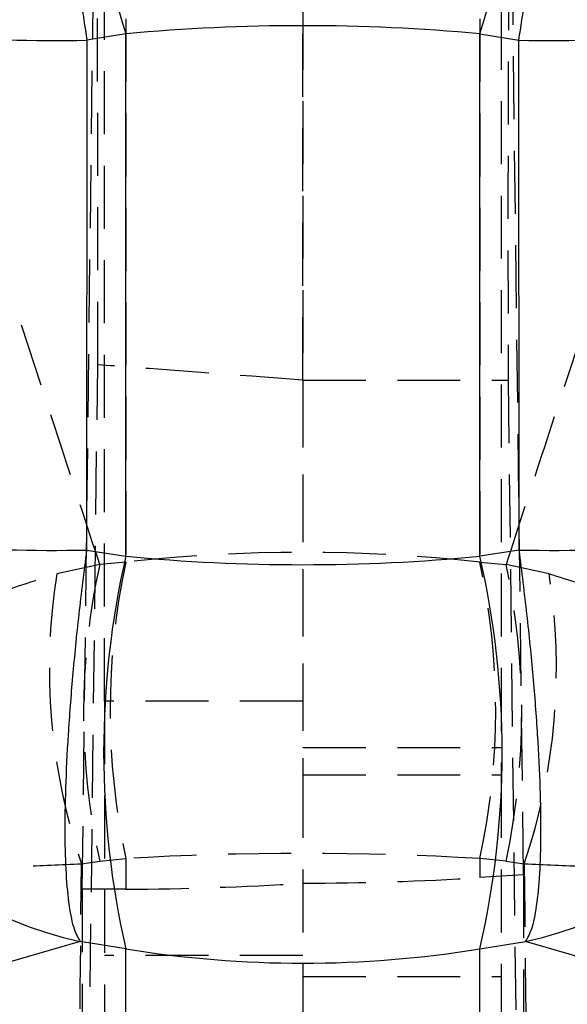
# Model space of a CAD drawing. Extents: x 23 to 201, y 8 to 142.
# Tile 18 of 28: x 117 to 122, y 102 to 112. Entities that reach past the tile are written whole.
import ezdxf

# ---------------------------------------------------------------- set-up
doc = ezdxf.new("R2010")
doc.units = 0
doc.header["$LTSCALE"] = 0.5
doc.linetypes.add('HIDDEN', pattern=[1.905, 1.27, -0.635])
doc.layers.get('0').update_dxf_attribs({"linetype": 'CONTINUOUS'})
doc.styles.add('SLDTEXTSTYLE0', font='TXT', dxfattribs={"width": 0.75})
doc.dimstyles.new('SLDDIMSTYLE0', dxfattribs={"dimtxt": 1.75, "dimasz": 1.651, "dimexe": 0, "dimexo": 0.0625, "dimgap": 0.4375, "dimtad": 1, "dimdec": 0, "dimrnd": 1e-09, "dimzin": 12, "dimtxsty": 'SLDTEXTSTYLE0', "dimsah": 1, "dimcen": 0.09, "dimazin": 3, "dimtfac": 1, "dimtdec": 0, "dimtofl": 0, "dimtmove": 0, "dimatfit": 3, "dimtolj": 1, "dimtzin": 12})

# ---------------------------------------------------------------- blocks, each defined once
blk = doc.blocks.new('_D_9')
at = {"color": 179, "linetype": 'CONTINUOUS'}
for p, q in [((119.1049, 116.7219), (101.1049, 116.7219)), ((101.6049, 116.7219), (101.6049, 65.9937)), ((106.1049, 65.9937), (101.1049, 65.9937))]:
    blk.add_line(p, q, dxfattribs=at)
for points in [[(101.6049, 116.7219), (101.3509, 115.0709), (101.8589, 115.0709)], [(101.6049, 65.9937), (101.8589, 67.6447), (101.3509, 67.6447)]]:
    blk.add_solid(points, dxfattribs=at)
at = {"color": 179, "linetype": 'CONTINUOUS', "insert": (99.3491, 88.4925, 0.1), "char_height": 1.75, "attachment_point": 1, "rotation": 90, "style": 'SLDTEXTSTYLE0'}
blk.add_mtext('51', dxfattribs=at)

msp = doc.modelspace()

# ---------------------------------------------------------------- linework, layer by layer
at = {"color": 7, "linetype": 'HIDDEN'}
for p, q in [((117.819938, 115.569683), (117.819938, 106.282741)), ((121.389947, 115.569683), (121.389947, 106.282741)), ((119.604942, 112.835119), (119.604942, 104.136326)), ((121.604942, 112.835119), (121.604942, 104.136326)), ((117.380457, 102.983419), (117.498287, 112.595095)), ((119.604942, 108.117167), (119.604942, 112.611644)), ((121.829427, 103.128564), (121.713081, 112.611644)), ((117.604942, 104.881544), (117.604942, 112.479521)), ((117.380457, 95.334281), (117.535777, 108.272977)), ((119.604942, 108.117167), (119.604942, 104.136326)), ((119.604942, 108.117167), (121.674358, 108.117167)), ((121.674358, 108.117167), (121.829427, 95.189136)), ((117.556763, 106.257621), (117.122958, 106.164577)), ((117.819938, 106.282741), (117.556763, 106.257621)), ((121.389947, 106.282741), (121.653122, 106.257621)), ((122.086926, 106.164577), (121.653122, 106.257621)), ((119.604942, 104.881544), (117.604942, 104.881544)), ((117.604942, 104.881544), (117.604942, 96.128933)), ((119.604942, 104.412937), (121.604942, 104.412937)), ((119.604942, 104.136326), (121.604942, 104.136326)), ((119.604942, 104.136326), (119.604942, 96.01535)), ((121.604942, 104.136326), (121.604942, 96.01535)), ((117.372645, 103.241118), (117.556763, 103.26818)), ((117.556763, 103.26818), (117.819938, 103.293301)), ((117.819938, 103.293301), (117.819938, 102.984535)), ((121.653122, 103.26818), (121.389947, 103.293301)), ((121.389947, 103.293301), (121.389947, 103.101004)), ((121.653122, 103.26818), (121.83724, 103.241118)), ((121.829427, 103.128564), (121.389947, 103.101004)), ((121.829427, 103.128564), (121.829427, 95.189136)), ((117.819938, 102.984535), (117.380457, 102.983419)), ((117.380457, 102.983419), (117.380457, 95.334281)), ((119.604942, 102.316555), (117.604942, 102.316555)), ((119.604942, 102.103142), (121.604942, 102.103142))]:
    msp.add_line(p, q, dxfattribs=at)
at = {"color": 7, "linetype": 'CONTINUOUS'}
for p, q in [((117.819938, 111.610404), (117.427679, 111.54457)), ((117.819938, 106.341437), (117.819938, 111.610404)), ((121.389947, 106.341437), (121.389947, 111.610404)), ((121.389947, 111.610404), (121.782206, 111.54457)), ((117.427679, 111.54457), (117.424118, 106.403604)), ((121.785767, 106.403604), (121.782206, 111.54457)), ((117.424118, 106.403604), (117.819938, 106.341437)), ((121.785767, 106.403604), (121.389947, 106.341437)), ((117.359099, 102.456203), (115.397632, 101.888861)), ((117.819938, 102.383823), (117.359099, 102.456203)), ((117.819938, 101.366367), (117.819938, 102.383823)), ((121.389947, 102.383823), (121.850786, 102.456203)), ((121.389947, 101.366367), (121.389947, 102.383823)), ((123.812252, 101.888861), (121.850786, 102.456203))]:
    msp.add_line(p, q, dxfattribs=at)
for centre, radius, start, end in [((125.028387, 113.895904), 7.562093, 162.4083393, 197.5916607), ((114.181498, 113.895904), 7.562093, 342.4083393, 17.5916607), ((117.110211, 131.997633), 20.455526, 261.8498809, 270.8892597), ((122.099673, 131.997633), 20.455526, 269.1107403, 278.1501191), ((117.108248, 126.889005), 20.487836, 261.8610049, 270.8833886), ((122.101637, 126.889005), 20.487836, 269.1166114, 278.1389951), ((118.251991, 106.468955), 4.110892, 181.5893868, 257.4552772), ((126.455944, 104.36263), 8.859813, 167.0943448, 192.9056552), ((112.75394, 104.36263), 8.859813, 347.0943448, 12.9056552), ((120.957893, 106.468955), 4.110892, 282.5447228, 358.4106132)]:
    msp.add_arc(centre, radius, start, end, dxfattribs=at)
at = {"color": 7, "linetype": 'HIDDEN'}
for centre, radius, start, end in [((124.310309, 104.762901), 6.916978, 167.5202548, 192.4797452), ((124.766949, 104.788021), 7.105994, 167.8573491, 192.1426509), ((114.442935, 104.788021), 7.105994, 347.8573491, 12.1426509), ((114.706099, 104.762901), 7.106006, 347.8573654, 12.1426346), ((123.20598, 105.211723), 6.157198, 171.097443, 198.6658856), ((116.003904, 105.211723), 6.157198, 341.3341144, 8.902557)]:
    msp.add_arc(centre, radius, start, end, dxfattribs=at)
for centre, major_axis, ratio, start_param, end_param in [((117.519175, 108.226726), (0.006373, 4.060101), 0.00407128, 4.72378743, 6.23857564), ((121.690709, 108.226726), (-0.006373, 4.060101), 0.00407128, 0.04460967, 1.59777749), ((97.032851, 108.226726), (58.060411, -3.784379), 0.02533014, 1.17315275, 1.21153236), ((119.604942, 99.918121), (10.279433, 0), 0.62871228, 1.3962634, 1.74532925), ((119.604942, 99.918121), (10.279433, 0), 0.3334083, 1.3962634, 1.74532925), ((119.604942, 106.701304), (10.279433, 0), 0.35564614, 4.71238898, 4.88692191), ((119.604942, 106.701304), (10.275848, 0.767034), 0.35392238, 4.5114439, 4.68597683)]:
    msp.add_ellipse(centre, major_axis=major_axis, ratio=ratio, start_param=start_param, end_param=end_param, dxfattribs=at)
at = {"color": 7, "linetype": 'CONTINUOUS'}
for centre, ratio, start_param, end_param in [((119.604942, 106.344073), 0.52022056, 1.3962634, 1.74532925), ((119.604942, 111.836264), 0.54279199, 4.53785606, 4.88692191), ((119.604942, 111.836264), 0.93373434, 4.53785606, 4.88692191)]:
    msp.add_ellipse(centre, major_axis=(10.279433, 0), ratio=ratio, start_param=start_param, end_param=end_param, dxfattribs=at)
for points, knots in [([(117.346296, 116.101912), (117.312474, 116.071079), (117.24483, 116.009414), (117.172231, 115.752341), (117.125756, 115.372047), (117.109408, 114.877936), (117.123134, 114.297589), (117.162095, 113.675893), (117.224159, 113.02359), (117.308587, 112.315224), (117.385513, 111.817432), (117.427679, 111.54457)], [0, 0, 0, 0, 0.111985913, 0.223971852, 0.340807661, 0.457643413, 0.567676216, 0.677708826, 0.77801467, 0.878320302, 1, 1, 1, 1]), ([(121.782206, 111.54457), (121.824372, 111.817432), (121.901297, 112.315224), (121.985725, 113.02359), (122.04779, 113.675893), (122.08675, 114.297589), (122.100477, 114.877936), (122.084128, 115.372047), (122.037653, 115.752341), (121.965055, 116.009414), (121.897411, 116.071079), (121.863589, 116.101912)], [0, 0, 0, 0, 0.1216797, 0.22198533, 0.32229117, 0.43232378, 0.54235659, 0.65919234, 0.77602815, 0.88801409, 1, 1, 1, 1]), ([(117.424118, 106.403604), (117.396795, 106.18661), (117.34215, 105.752622), (117.280102, 105.125598), (117.235007, 104.535525), (117.208769, 103.998497), (117.20187, 103.5274), (117.21353, 103.124737), (117.245031, 102.803842), (117.292867, 102.570602), (117.337692, 102.493178), (117.359099, 102.456203)], [0, 0, 0, 0, 0.11234328, 0.22468655, 0.33697119, 0.44925586, 0.55946175, 0.66966785, 0.78302284, 0.89637788, 1, 1, 1, 1]), ([(121.850786, 102.456203), (121.872193, 102.493178), (121.917018, 102.570602), (121.964853, 102.803842), (121.996355, 103.124737), (122.008014, 103.5274), (122.001115, 103.998497), (121.974877, 104.535525), (121.929783, 105.125598), (121.867734, 105.752622), (121.813089, 106.18661), (121.785767, 106.403604)], [0, 0, 0, 0, 0.10362212, 0.21697716, 0.33033215, 0.44053825, 0.55074414, 0.66302881, 0.77531345, 0.88765672, 1, 1, 1, 1])]:
    msp.add_open_spline(points, degree=3, knots=knots, dxfattribs=at)
at = {"color": 7, "linetype": 'HIDDEN'}
for points, knots in [([(117.556763, 106.257621), (117.429201, 106.649111), (116.579142, 109.257962), (115.707291, 111.862199), (114.966272, 114.075639)], [0, 0, 0, 0, 0.15006198, 1, 1, 1, 1]), ([(124.243612, 114.075639), (123.502593, 111.862199), (122.630742, 109.257962), (121.780684, 106.649111), (121.653122, 106.257621)], [0, 0, 0, 0, 0.84993802, 1, 1, 1, 1]), ([(114.032851, 103.048368), (114.033097, 103.051492), (114.033385, 103.055156), (114.033937, 103.061878), (114.034597, 103.069758), (114.035867, 103.084091), (114.038031, 103.106824), (114.041995, 103.144044), (114.049604, 103.205058), (114.06512, 103.305363), (114.099009, 103.471449), (114.137724, 103.606616), (114.215568, 103.835985), (114.339369, 104.123207), (114.599064, 104.536667), (114.948479, 104.950773), (115.402454, 105.351499), (115.943316, 105.702016), (116.521372, 105.980188), (116.922446, 106.103119), (117.122958, 106.164577)], [0, 0, 0, 0, 0.0024022, 0.0028172, 0.00517041, 0.00845851, 0.01383828, 0.02264228, 0.03705919, 0.06070843, 0.09968158, 0.16473526, 0.16490783, 0.27775133, 0.38923406, 0.50069975, 0.63359842, 0.76644656, 0.88323794, 1, 1, 1, 1]), ([(122.086926, 106.164577), (122.287438, 106.103119), (122.688512, 105.980188), (123.266568, 105.702016), (123.807431, 105.351499), (124.261406, 104.950773), (124.61082, 104.536667), (124.870515, 104.123207), (124.994316, 103.835985), (125.072161, 103.606616), (125.110876, 103.471449), (125.144765, 103.305363), (125.160281, 103.205058), (125.16789, 103.144044), (125.171853, 103.106824), (125.174018, 103.084091), (125.175287, 103.069758), (125.175948, 103.061878), (125.176499, 103.055156), (125.176788, 103.051492), (125.177033, 103.048368)], [0, 0, 0, 0, 0.11676206, 0.23355344, 0.36640158, 0.49930025, 0.61076594, 0.72224867, 0.83509217, 0.83526474, 0.90031842, 0.93929157, 0.96294081, 0.97735772, 0.98616172, 0.99154149, 0.99482959, 0.9971828, 0.9975978, 1, 1, 1, 1]), ([(114.032851, 103.048368), (114.033356, 103.048462), (114.033947, 103.048572), (114.035055, 103.048777), (114.036368, 103.049016), (114.038824, 103.049454), (114.042869, 103.050155), (114.04991, 103.051316), (114.062562, 103.053256), (114.086357, 103.056553), (114.133944, 103.062272), (114.183718, 103.067403), (114.280525, 103.076239), (114.427718, 103.088565), (114.721019, 103.108859), (115.10375, 103.132361), (115.589655, 103.159114), (116.158043, 103.187512), (116.757507, 103.215208), (117.167616, 103.232482), (117.372645, 103.241118)], [0, 0, 0, 0, 0.00240189, 0.00281714, 0.00517226, 0.00846094, 0.01384186, 0.02264693, 0.03706523, 0.06071505, 0.09968718, 0.16473488, 0.16494135, 0.27778825, 0.38925289, 0.50070067, 0.63360003, 0.76644863, 0.88323893, 1, 1, 1, 1]), ([(117.278197, 95.110688), (117.29623, 96.462571), (117.332378, 99.172369), (117.359203, 101.882857), (117.372645, 103.241118)], [0, 0, 0, 0, 0.49888673, 1, 1, 1, 1]), ([(121.83724, 103.241118), (122.042269, 103.232482), (122.452377, 103.215208), (123.051842, 103.187512), (123.620229, 103.159114), (124.106134, 103.132361), (124.488866, 103.108859), (124.782167, 103.088565), (124.929359, 103.076239), (125.026167, 103.067403), (125.075941, 103.062272), (125.123528, 103.056553), (125.147322, 103.053256), (125.159974, 103.051316), (125.167015, 103.050155), (125.171061, 103.049454), (125.173517, 103.049016), (125.174829, 103.048777), (125.175938, 103.048572), (125.176529, 103.048462), (125.177033, 103.048368)], [0, 0, 0, 0, 0.116761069, 0.233551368, 0.366399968, 0.499299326, 0.610747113, 0.722211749, 0.835058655, 0.83526512, 0.900312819, 0.939284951, 0.962934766, 0.977353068, 0.986158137, 0.991539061, 0.994827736, 0.997182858, 0.997598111, 1, 1, 1, 1]), ([(121.83724, 103.241118), (121.850682, 101.882857), (121.877506, 99.172369), (121.913654, 96.462571), (121.931688, 95.110688)], [0, 0, 0, 0, 0.50111327, 1, 1, 1, 1])]:
    msp.add_open_spline(points, degree=3, knots=knots, dxfattribs=at)

# ---------------------------------------------------------------- dimensions: what is measured, and where the dimension line sits
at = {"color": 179, "linetype": 'CONTINUOUS'}
dim = msp.add_linear_dim(base=(101.604942, 65.993703), p1=(119.604942, 116.721903), p2=(106.604942, 65.993703), angle=90, dimstyle='SLDDIMSTYLE0', dxfattribs=at)
dim.commit()
dim.dimension.update_dxf_attribs({"geometry": '_D_9', "text_midpoint": (101.604942, 90.496543), "dimtype": 160})

doc.saveas('drawing.dxf')
